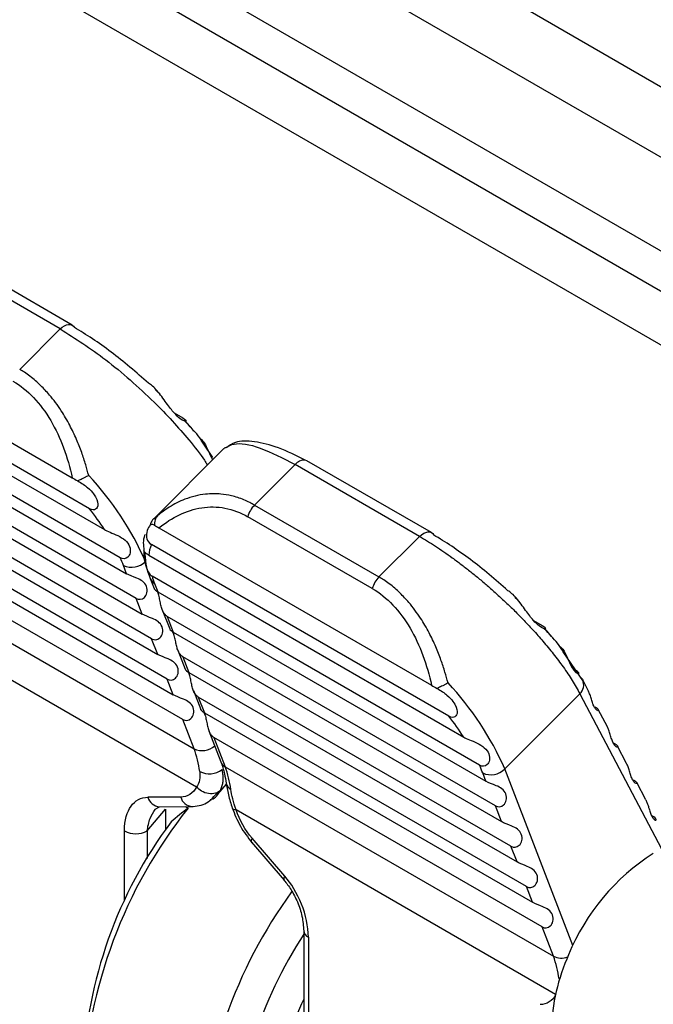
# Model space of a CAD drawing. Header units: millimetres. Extents: x 0 to 419, y 0 to 324.
# Tile 26 of 31: x 330 to 336, y 250 to 260. Entities that reach past the tile are written whole.
import ezdxf

# ---------------------------------------------------------------- set-up
doc = ezdxf.new("R2010")
doc.units = ezdxf.units.MM
doc.header["$LTSCALE"] = 1.5

msp = doc.modelspace()

# ---------------------------------------------------------------- linework, layer by layer
for p, q in [((328.128, 263.452), (342.1711, 255.3451)), ((341.5962, 255.0132), (327.6867, 263.043)), ((327.2312, 262.4293), (340.8369, 254.5749)), ((327.1135, 262.1226), (340.5124, 254.3876)), ((327.0916, 261.6289), (340.0739, 254.1344)), ((330.353, 256.6459), (329.1862, 257.3194)), ((330.4642, 256.6817), (329.2975, 257.3552)), ((327.9099, 256.726), (330.4648, 255.2511)), ((329.9724, 256.2663), (330.353, 256.6459)), ((330.6278, 254.9612), (327.8408, 256.5701)), ((327.8153, 256.4702), (330.7669, 254.7662)), ((330.9146, 254.5016), (327.8453, 256.2735)), ((327.8988, 256.128), (330.9747, 254.3523)), ((331.0636, 254.1217), (327.9876, 255.8974)), ((331.4198, 255.8594), (331.5011, 255.8125)), ((328.0445, 255.75), (331.1204, 253.9743)), ((331.7834, 255.4407), (331.6986, 255.566)), ((331.2092, 253.7437), (328.1333, 255.5193)), ((331.8873, 255.5258), (331.2315, 254.8715)), ((333.8318, 254.7376), (332.6651, 255.4111)), ((328.1901, 255.3719), (331.266, 253.5962)), ((332.5538, 255.3754), (332.1733, 254.9957)), ((333.7206, 254.7018), (332.5538, 255.3754)), ((331.3549, 253.3656), (328.279, 255.1413)), ((328.3358, 254.9939), (331.4117, 253.2182)), ((332.1733, 254.9957), (333.34, 254.3222)), ((331.2315, 254.8715), (331.2672, 254.8992)), ((333.277, 254.2138), (332.1103, 254.8873)), ((331.5005, 252.9876), (328.4246, 254.7632)), ((331.2775, 254.782), (333.8324, 253.3071)), ((333.34, 254.3222), (333.7206, 254.7018)), ((333.9954, 253.0171), (331.2084, 254.626)), ((328.5306, 254.4883), (331.6065, 252.7126)), ((331.1535, 254.4606), (331.1507, 254.4678)), ((331.1829, 254.5261), (334.1345, 252.8222)), ((330.9747, 254.3523), (330.9449, 254.4296)), ((331.1963, 254.3067), (331.2324, 254.2131)), ((334.2822, 252.5576), (331.2129, 254.3295)), ((331.2366, 254.2612), (331.2664, 254.1839)), ((331.2664, 254.1839), (334.3423, 252.4083)), ((331.1204, 253.9743), (331.0636, 254.1217)), ((331.6311, 252.3533), (328.6339, 254.0836)), ((331.3086, 254.0152), (331.3781, 253.835)), ((334.4312, 252.1776), (331.3552, 253.9533)), ((331.3552, 253.9533), (331.412, 253.8059)), ((334.7874, 253.9153), (334.8687, 253.8684)), ((331.266, 253.5962), (331.2092, 253.7437)), ((331.412, 253.8059), (334.488, 252.0302)), ((331.4543, 253.6371), (331.5237, 253.457)), ((334.5768, 251.7996), (331.5009, 253.5753)), ((331.5009, 253.5753), (331.5577, 253.4278)), ((335.0675, 253.6201), (335.0662, 253.6219)), ((335.2554, 253.3421), (335.0675, 253.6201)), ((331.4117, 253.2182), (331.3549, 253.3656)), ((331.5577, 253.4278), (334.6336, 251.6522)), ((335.3008, 253.2593), (335.2491, 253.3574)), ((331.6, 253.2591), (331.6694, 253.0789)), ((334.7225, 251.4215), (331.6466, 253.1972)), ((331.6466, 253.1972), (331.7034, 253.0498)), ((334.5182, 252.5238), (335.2225, 253.2263)), ((335.2225, 253.2263), (335.9867, 251.7749)), ((335.4808, 252.9175), (335.3955, 253.0795)), ((331.6065, 252.7126), (331.5005, 252.9876)), ((331.7034, 253.0498), (334.7793, 251.2741)), ((331.7456, 252.881), (331.8579, 252.5897)), ((334.8681, 251.0435), (331.7922, 252.8192)), ((331.7922, 252.8192), (331.8982, 252.5442)), ((335.6608, 252.5757), (335.5754, 252.7377)), ((331.8982, 252.5442), (334.9741, 250.7685)), ((335.1562, 250.868), (334.5182, 252.5238)), ((334.3423, 252.4083), (334.3125, 252.4856)), ((331.8305, 252.2861), (331.9095, 252.3802)), ((335.8407, 252.2339), (335.7554, 252.3959)), ((331.4815, 252.2599), (331.175, 252.2587)), ((331.2435, 252.1479), (331.2829, 252.1699)), ((331.2816, 252.1699), (331.5881, 252.1711)), ((331.5256, 252.1709), (331.55, 252.1568)), ((334.488, 252.0302), (334.4312, 252.1776)), ((331.1666, 251.9423), (331.3378, 252.1462)), ((331.3378, 252.1462), (331.3378, 251.9517)), ((334.9952, 250.4113), (332.0015, 252.1395)), ((330.9545, 251.283), (330.9545, 251.9423)), ((331.1666, 251.9423), (331.1666, 251.6834)), ((332.4576, 251.5182), (332.1511, 251.8733)), ((332.1436, 251.8366), (332.4501, 251.4814)), ((334.6336, 251.6522), (334.5768, 251.7996)), ((334.7793, 251.2741), (334.7225, 251.4215)), ((334.9741, 250.7685), (334.8681, 251.0435)), ((332.6341, 251.0085), (332.6341, 245.2928)), ((332.6781, 250.9473), (332.6781, 245.2316)), ((335.0271, 250.5558), (335.0325, 250.5528))]:
    msp.add_line(p, q)
at = {"flags": 128}
for points in [[(330.353, 256.6459), (330.372, 256.6626), (330.3916, 256.6755), (330.4111, 256.6842), (330.4298, 256.6883), (330.4472, 256.6878), (330.4626, 256.6826), (330.4642, 256.6817)], [(330.4642, 256.6817), (330.4755, 256.6729), (330.4854, 256.659)], [(332.6651, 255.4111), (332.6635, 255.412), (332.6495, 255.417)], [(333.7206, 254.7018), (333.7396, 254.7185), (333.7592, 254.7315), (333.7787, 254.7401), (333.7974, 254.7443), (333.8148, 254.7437), (333.8302, 254.7385), (333.8318, 254.7376)], [(333.8318, 254.7376), (333.8431, 254.7288), (333.853, 254.7149)], [(335.2355, 253.3766), (335.2458, 253.3632), (335.2491, 253.3574)], [(332.1511, 251.8733), (332.1426, 251.8549), (332.1413, 251.8414), (332.1436, 251.8366)]]:
    msp.add_lwpolyline(points, dxfattribs=at)
for centre, radius, start, end in [((332.6406, 255.3067), 0.1107, 85.39436, 141.63398), ((328.555, 253.3336), 2.8327, 23.60475, 43.21263), ((328.2777, 253.1372), 2.9749, 33.20362, 37.81702), ((332.3515, 254.8196), 0.2506, 135.34058, 164.31224), ((331.4229, 254.5181), 0.2402, 153.29089, 178.08372), ((329.701, 253.9488), 1.3336, 21.13562, 24.49222), ((331.0209, 254.5935), 0.1806, 245.1196, 315.91677), ((331.28, 254.3403), 0.0901, 201.85584, 241.23933), ((332.2202, 254.6418), 1.0547, 197.22476, 201.14994), ((333.5182, 254.1461), 0.2506, 135.34058, 164.31224), ((335.1421, 253.3109), 0.1167, 313.54144, 23.47374), ((331.9226, 251.3895), 2.8327, 23.60475, 43.21263), ((331.6453, 251.1931), 2.9749, 33.20362, 37.81702), ((331.6823, 252.8758), 0.1799, 245.08535, 310.89341), ((330.7236, 252.3796), 0.9436, 7.3192, 20.66378), ((331.9415, 252.6232), 0.0901, 201.8254, 241.23999), ((331.0152, 252.2112), 0.9436, 7.3192, 20.66378), ((333.0686, 252.0047), 1.3336, 21.13562, 24.49222), ((334.3885, 252.6494), 0.1806, 245.1196, 315.91677), ((331.7509, 252.6846), 0.2061, 243.67984, 305.48845), ((331.9871, 252.404), 0.0809, 190.57376, 243.63851), ((331.289, 252.2872), 0.1175, 194.03905, 266.42436), ((331.597, 252.2903), 0.1195, 194.73136, 265.73266), ((335.1327, 249.3167), 4.5719, 141.59516, 177.44967), ((334.7468, 249.5266), 4.1853, 143.30732, 177.57336), ((331.0606, 252.147), 0.2306, 242.60965, 297.3902), ((337.0113, 250.0039), 2.048, 122.49491, 157.63658), ((332.4819, 251.4939), 0.0343, 135.00885, 200.44314), ((336.1857, 248.6951), 4.5375, 143.86125, 177.50622), ((336.0901, 248.726), 4.1228, 146.95672, 177.68543), ((332.7057, 251.0134), 0.0716, 183.21591, 247.34476), ((336.7661, 250.0361), 1.8101, 155.62486, 178.6771), ((334.0912, 250.4355), 0.9436, 7.3192, 20.66378), ((335.0481, 250.9177), 0.1665, 243.59831, 291.24112), ((335.7911, 248.8799), 3.489, 154.79954, 167.3679)]:
    msp.add_arc(centre, radius, start, end)
for points, knots in [([(330.353, 256.6459), (330.4943, 256.5561), (330.7096, 256.4192), (331.0111, 256.1686), (331.2841, 255.9168), (331.5187, 255.658), (331.6789, 255.4583), (331.7225, 255.3858), (331.7316, 255.3705)], [0, 0, 0, 0, 0.280517, 0.42744, 0.578411, 0.826021, 0.963349, 1, 1, 1, 1]), ([(330.6195, 255.2731), (330.6103, 255.3069), (330.5905, 255.3791), (330.5528, 255.4925), (330.5041, 255.6168), (330.4412, 255.7494), (330.3585, 255.8912), (330.2662, 256.015), (330.1664, 256.1213), (330.0873, 256.1909), (330.0202, 256.2386), (329.9872, 256.2577), (329.9724, 256.2663)], [0, 0, 0, 0, 0.080768, 0.173017, 0.276829, 0.392303, 0.519522, 0.671383, 0.773926, 0.893489, 0.952095, 1, 1, 1, 1]), ([(329.9094, 256.1579), (330.0469, 256.0785), (330.1692, 255.9472), (330.357, 255.6286), (330.4236, 255.443), (330.4648, 255.2511)], [0, 0, 0, 0, 0.5, 0.5, 1, 1, 1, 1]), ([(331.5011, 255.8125), (331.53, 255.7958), (331.5359, 255.7848), (331.5257, 255.7784), (331.5066, 255.7828), (331.4589, 255.8195), (331.4401, 255.8366), (331.3976, 255.8841), (331.3738, 255.9151), (331.3194, 255.9913), (331.2891, 256.0347), (331.2314, 256.1006), (331.2037, 256.1239), (331.1798, 256.1376)], [0, 0, 0, 0, 0.25, 0.25, 0.5, 0.5, 0.625, 0.625, 0.75, 0.75, 0.875, 0.875, 1, 1, 1, 1]), ([(331.2883, 256.0347), (331.2867, 256.0365), (331.2742, 256.0503), (331.2584, 256.0628), (331.2446, 256.0737)], [0, 0, 0, 0, 0.128291, 1, 1, 1, 1]), ([(331.6986, 255.566), (331.6824, 255.5922), (331.641, 255.6585), (331.5662, 255.7347), (331.5209, 255.7809)], [0, 0, 0, 0, 0.393678, 1, 1, 1, 1]), ([(331.606, 255.688), (331.5954, 255.7015), (331.5712, 255.7321), (331.5435, 255.7636), (331.528, 255.7813)], [0, 0, 0, 0, 0.440704, 1, 1, 1, 1]), ([(331.6575, 255.624), (331.6674, 255.6165), (331.6891, 255.6003), (331.7162, 255.5577), (331.7408, 255.5051), (331.7614, 255.4549), (331.7758, 255.4301), (331.7815, 255.4203)], [0, 0, 0, 0, 0.169209, 0.368445, 0.594343, 0.839751, 1, 1, 1, 1]), ([(331.9055, 255.5369), (331.9287, 255.5493), (331.9981, 255.5863), (332.2081, 255.554), (332.4397, 255.4343), (332.5538, 255.3754)], [0, 0, 0, 0, 0.203322, 0.607488, 1, 1, 1, 1]), ([(332.6495, 255.417), (332.5638, 255.4593), (332.3908, 255.5446), (332.1667, 255.5973), (331.9971, 255.5976), (331.9358, 255.5523), (331.9103, 255.5334)], [0, 0, 0, 0, 0.264074, 0.533099, 0.805347, 1, 1, 1, 1]), ([(331.8898, 255.5235), (331.8909, 255.5269), (331.8934, 255.5339), (331.9013, 255.5358), (331.9055, 255.5369)], [0, 0, 0, 0, 0.4738645, 1, 1, 1, 1]), ([(330.6195, 255.2731), (330.611, 255.2687), (330.5948, 255.2602), (330.5708, 255.248), (330.5497, 255.2375), (330.5319, 255.2289), (330.5215, 255.224), (330.5168, 255.2217)], [0, 0, 0, 0, 0.259313, 0.488976, 0.688962, 0.859288, 1, 1, 1, 1]), ([(330.5168, 255.2217), (330.5538, 255.2011), (330.5843, 255.1803), (330.633, 255.1393), (330.6513, 255.1193), (330.6933, 255.0628), (330.7041, 255.0296), (330.7059, 254.9798), (330.6973, 254.9644), (330.6712, 254.9484), (330.6517, 254.9474), (330.6278, 254.9612)], [0, 0, 0, 0, 0.125, 0.125, 0.25, 0.25, 0.5, 0.5, 0.75, 0.75, 1, 1, 1, 1]), ([(332.1733, 254.9957), (332.1585, 255.0043), (332.126, 255.023), (332.0545, 255.0552), (331.9636, 255.0834), (331.8431, 255.1036), (331.6948, 255.1027), (331.5306, 255.0605), (331.3821, 254.9863), (331.3022, 254.9257), (331.2672, 254.8992)], [0, 0, 0, 0, 0.048778, 0.10696, 0.227557, 0.330843, 0.483405, 0.694035, 0.866075, 1, 1, 1, 1]), ([(331.2775, 254.782), (331.3983, 254.8803), (331.5344, 254.9489), (331.8216, 254.9932), (331.9728, 254.9667), (332.1103, 254.8873)], [0, 0, 0, 0, 0.5, 0.5, 1, 1, 1, 1]), ([(331.245, 254.8779), (331.235, 254.8714), (331.2099, 254.8552), (331.1999, 254.8269), (331.1939, 254.8098)], [0, 0, 0, 0, 0.3966428, 1, 1, 1, 1]), ([(331.2672, 254.8992), (331.264, 254.8955), (331.2535, 254.8835), (331.2423, 254.8605), (331.2358, 254.8323), (331.236, 254.8145), (331.2361, 254.8065)], [0, 0, 0, 0, 0.153927, 0.502857, 0.776949, 1, 1, 1, 1]), ([(330.7669, 254.7662), (330.7804, 254.7585), (330.7986, 254.7499), (330.842, 254.7316), (330.8671, 254.7218), (330.9163, 254.6982), (330.9403, 254.684), (330.979, 254.6494), (330.9935, 254.6288), (331.0095, 254.5871), (331.011, 254.5664), (331.0046, 254.5321), (330.9969, 254.5185), (330.9674, 254.4901), (330.9395, 254.4873), (330.9146, 254.5016)], [0, 0, 0, 0, 0.125, 0.125, 0.25, 0.25, 0.375, 0.375, 0.5, 0.5, 0.625, 0.625, 0.75, 0.75, 1, 1, 1, 1]), ([(331.2361, 254.8065), (331.2237, 254.8144), (331.2152, 254.8161), (331.2001, 254.8119), (331.1937, 254.8062), (331.1763, 254.784), (331.1672, 254.7623), (331.1586, 254.7185), (331.1593, 254.6977), (331.1718, 254.6594), (331.1844, 254.6399), (331.2084, 254.626)], [0, 0, 0, 0, 0.125, 0.125, 0.25, 0.25, 0.5, 0.5, 0.75, 0.75, 1, 1, 1, 1]), ([(331.1491, 254.7209), (331.1472, 254.7173), (331.124, 254.6733), (331.1307, 254.62), (331.1369, 254.5712)], [0, 0, 0, 0, 0.082374, 1, 1, 1, 1]), ([(333.7206, 254.7018), (333.7449, 254.6875), (333.7937, 254.6588), (333.8696, 254.6105), (333.9474, 254.5584), (334.0271, 254.5022), (334.1082, 254.4421), (334.1902, 254.3785), (334.2729, 254.3115), (334.3557, 254.2415), (334.4382, 254.1686), (334.5199, 254.0934), (334.6037, 254.0129), (334.6916, 253.9244), (334.7849, 253.8251), (334.8812, 253.7162), (334.9777, 253.5989), (335.0702, 253.4755), (335.1562, 253.3478), (335.1999, 253.2677), (335.2225, 253.2263)], [0, 0, 0, 0, 0.043323, 0.08709, 0.131274, 0.175861, 0.220857, 0.266269, 0.312097, 0.358339, 0.404994, 0.452063, 0.499546, 0.553298, 0.612966, 0.67855, 0.750049, 0.827451, 0.910778, 1, 1, 1, 1]), ([(331.1829, 254.5261), (331.173, 254.5325), (331.1516, 254.5463), (331.1356, 254.5652), (331.1342, 254.5691), (331.1335, 254.571)], [0, 0, 0, 0, 0.297263, 0.646966, 1, 1, 1, 1]), ([(331.1337, 254.5708), (331.1347, 254.5696), (331.1369, 254.5671), (331.1445, 254.5403), (331.1493, 254.5004), (331.1535, 254.454), (331.1616, 254.4054), (331.1788, 254.3572), (331.2016, 254.3386), (331.2129, 254.3295)], [0, 0, 0, 0, 0.147421, 0.322581, 0.484357, 0.621548, 0.736001, 0.869467, 1, 1, 1, 1]), ([(331.1369, 254.5712), (331.1362, 254.5616), (331.1307, 254.4806), (331.1655, 254.3882), (331.1963, 254.3067)], [0, 0, 0, 0, 0.1182322, 1, 1, 1, 1]), ([(331.0636, 254.1217), (331.0882, 254.1075), (331.1182, 254.1094), (331.152, 254.1404), (331.1612, 254.1557), (331.1695, 254.193), (331.1682, 254.2146), (331.1535, 254.2528), (331.1401, 254.2692), (331.108, 254.2941), (331.0894, 254.3031), (331.0346, 254.3261), (330.9994, 254.3381), (330.9747, 254.3523)], [0, 0, 0, 0, 0.25, 0.25, 0.375, 0.375, 0.5, 0.5, 0.625, 0.625, 0.75, 0.75, 1, 1, 1, 1]), ([(333.9871, 253.329), (333.9779, 253.3628), (333.9581, 253.435), (333.9204, 253.5484), (333.8717, 253.6727), (333.8088, 253.8053), (333.7261, 253.9471), (333.6337, 254.0709), (333.534, 254.1772), (333.4549, 254.2468), (333.3878, 254.2946), (333.3548, 254.3136), (333.34, 254.3222)], [0, 0, 0, 0, 0.0807678, 0.1730173, 0.2768286, 0.392303, 0.519522, 0.671383, 0.7739262, 0.8934887, 0.9520948, 1, 1, 1, 1]), ([(331.2332, 254.2134), (331.2333, 254.2124), (331.2337, 254.2094), (331.244, 254.1982), (331.259, 254.1886), (331.2664, 254.1839)], [0, 0, 0, 0, 0.181449, 0.597684, 1, 1, 1, 1]), ([(331.3552, 253.9533), (331.3474, 253.9591), (331.3314, 253.9708), (331.3133, 254.001), (331.3, 254.0391), (331.2905, 254.0842), (331.2815, 254.1307), (331.2724, 254.1657), (331.265, 254.1791), (331.263, 254.1827)], [0, 0, 0, 0, 0.119528, 0.243077, 0.377803, 0.534083, 0.719074, 0.924879, 1, 1, 1, 1]), ([(333.277, 254.2138), (333.4145, 254.1344), (333.5368, 254.0031), (333.7246, 253.6846), (333.7912, 253.4989), (333.8324, 253.3071)], [0, 0, 0, 0, 0.5, 0.5, 1, 1, 1, 1]), ([(334.8687, 253.8684), (334.8976, 253.8517), (334.9035, 253.8407), (334.8933, 253.8343), (334.8742, 253.8387), (334.8264, 253.8754), (334.8077, 253.8926), (334.7652, 253.94), (334.7414, 253.971), (334.687, 254.0472), (334.6567, 254.0906), (334.599, 254.1565), (334.5713, 254.1798), (334.5474, 254.1936)], [0, 0, 0, 0, 0.25, 0.25, 0.5, 0.5, 0.625, 0.625, 0.75, 0.75, 0.875, 0.875, 1, 1, 1, 1]), ([(334.6559, 254.0906), (334.6543, 254.0924), (334.6418, 254.1062), (334.626, 254.1187), (334.6122, 254.1296)], [0, 0, 0, 0, 0.128291, 1, 1, 1, 1]), ([(331.2092, 253.7437), (331.2339, 253.7294), (331.2638, 253.7313), (331.2976, 253.7624), (331.3068, 253.7777), (331.3152, 253.815), (331.3139, 253.8365), (331.2991, 253.8748), (331.2858, 253.8912), (331.2536, 253.9161), (331.2351, 253.925), (331.1803, 253.9481), (331.145, 253.96), (331.1204, 253.9743)], [0, 0, 0, 0, 0.25, 0.25, 0.375, 0.375, 0.5, 0.5, 0.625, 0.625, 0.75, 0.75, 1, 1, 1, 1]), ([(331.3788, 253.8353), (331.3789, 253.8344), (331.3794, 253.8313), (331.3896, 253.8201), (331.4047, 253.8106), (331.412, 253.8059)], [0, 0, 0, 0, 0.181449, 0.597684, 1, 1, 1, 1]), ([(335.0662, 253.6219), (335.05, 253.6481), (335.0086, 253.7145), (334.9338, 253.7906), (334.8885, 253.8368)], [0, 0, 0, 0, 0.3936784, 1, 1, 1, 1]), ([(334.9736, 253.7439), (334.963, 253.7574), (334.9388, 253.7881), (334.9111, 253.8196), (334.8956, 253.8372)], [0, 0, 0, 0, 0.440704, 1, 1, 1, 1]), ([(331.5009, 253.5753), (331.493, 253.581), (331.477, 253.5928), (331.459, 253.623), (331.4456, 253.661), (331.4361, 253.7062), (331.4272, 253.7528), (331.4172, 253.7899), (331.4088, 253.8049), (331.4059, 253.8101)], [0, 0, 0, 0, 0.115325, 0.23453, 0.364519, 0.515303, 0.69379, 0.892358, 1, 1, 1, 1]), ([(335.0251, 253.6799), (335.035, 253.6725), (335.0567, 253.6562), (335.0838, 253.6136), (335.1084, 253.5607), (335.1321, 253.5048), (335.1573, 253.4584), (335.1812, 253.4285), (335.1927, 253.4219), (335.1969, 253.4196)], [0, 0, 0, 0, 0.116678, 0.25406, 0.409828, 0.579049, 0.750935, 0.910578, 1, 1, 1, 1]), ([(331.3549, 253.3656), (331.3795, 253.3514), (331.4095, 253.3533), (331.4433, 253.3843), (331.4525, 253.3996), (331.4608, 253.4369), (331.4595, 253.4585), (331.4448, 253.4967), (331.4315, 253.5131), (331.3993, 253.538), (331.3807, 253.547), (331.326, 253.57), (331.2907, 253.582), (331.266, 253.5962)], [0, 0, 0, 0, 0.25, 0.25, 0.375, 0.375, 0.5, 0.5, 0.625, 0.625, 0.75, 0.75, 1, 1, 1, 1]), ([(331.5245, 253.4573), (331.5246, 253.4563), (331.525, 253.4533), (331.5353, 253.4421), (331.5503, 253.4325), (331.5577, 253.4278)], [0, 0, 0, 0, 0.181449, 0.597684, 1, 1, 1, 1]), ([(331.6466, 253.1972), (331.6387, 253.203), (331.6227, 253.2147), (331.6046, 253.2449), (331.5913, 253.283), (331.5818, 253.3281), (331.5728, 253.3746), (331.5637, 253.4096), (331.5563, 253.423), (331.5543, 253.4266)], [0, 0, 0, 0, 0.119528, 0.243077, 0.377803, 0.534083, 0.719074, 0.924879, 1, 1, 1, 1]), ([(333.9871, 253.329), (333.9785, 253.3246), (333.9624, 253.3162), (333.9383, 253.3039), (333.9173, 253.2934), (333.8995, 253.2849), (333.8891, 253.2799), (333.8844, 253.2776)], [0, 0, 0, 0, 0.259313, 0.488976, 0.688962, 0.859288, 1, 1, 1, 1]), ([(333.8844, 253.2776), (333.9214, 253.2571), (333.9519, 253.2362), (334.0006, 253.1952), (334.0189, 253.1753), (334.0609, 253.1187), (334.0717, 253.0855), (334.0735, 253.0358), (334.0649, 253.0203), (334.0388, 253.0043), (334.0193, 253.0033), (333.9954, 253.0171)], [0, 0, 0, 0, 0.125, 0.125, 0.25, 0.25, 0.5, 0.5, 0.75, 0.75, 1, 1, 1, 1]), ([(335.3644, 253.1064), (335.3715, 253.1018), (335.386, 253.0925), (335.3969, 253.0791), (335.3984, 253.0695), (335.3899, 253.0678), (335.3741, 253.0788), (335.3562, 253.1043), (335.341, 253.1416), (335.3284, 253.1843), (335.3165, 253.2254), (335.3054, 253.2489), (335.3006, 253.2592)], [0, 0, 0, 0, 0.074546, 0.151857, 0.236514, 0.334751, 0.450755, 0.579626, 0.708443, 0.824286, 0.922653, 1, 1, 1, 1]), ([(331.5005, 252.9876), (331.5252, 252.9733), (331.5552, 252.9752), (331.5889, 253.0063), (331.5982, 253.0216), (331.6065, 253.0589), (331.6052, 253.0804), (331.5904, 253.1187), (331.5771, 253.1351), (331.545, 253.16), (331.5264, 253.1689), (331.4716, 253.192), (331.4363, 253.2039), (331.4117, 253.2182)], [0, 0, 0, 0, 0.25, 0.25, 0.375, 0.375, 0.5, 0.5, 0.625, 0.625, 0.75, 0.75, 1, 1, 1, 1]), ([(331.7034, 253.0498), (331.696, 253.0545), (331.681, 253.064), (331.6707, 253.0752), (331.6703, 253.0783), (331.6701, 253.0792)], [0, 0, 0, 0, 0.402128, 0.817901, 1, 1, 1, 1]), ([(331.7, 253.0485), (331.702, 253.0449), (331.7093, 253.0315), (331.7184, 252.9966), (331.7274, 252.9502), (331.7369, 252.905), (331.7503, 252.8669), (331.7683, 252.8367), (331.7844, 252.8249), (331.7922, 252.8192)], [0, 0, 0, 0, 0.075085, 0.280726, 0.465395, 0.621819, 0.756773, 0.880463, 1, 1, 1, 1]), ([(335.5444, 252.7646), (335.5515, 252.76), (335.566, 252.7507), (335.5768, 252.7373), (335.5784, 252.7277), (335.5699, 252.726), (335.5541, 252.737), (335.5362, 252.7625), (335.521, 252.7998), (335.5083, 252.8425), (335.4965, 252.8836), (335.4854, 252.9071), (335.4805, 252.9174)], [0, 0, 0, 0, 0.074546, 0.151857, 0.236514, 0.334751, 0.450755, 0.579626, 0.708443, 0.824286, 0.922653, 1, 1, 1, 1]), ([(334.1345, 252.8222), (334.148, 252.8144), (334.1662, 252.8059), (334.2096, 252.7875), (334.2346, 252.7777), (334.2839, 252.7541), (334.3079, 252.74), (334.3466, 252.7053), (334.3611, 252.6847), (334.3771, 252.643), (334.3786, 252.6223), (334.3722, 252.588), (334.3645, 252.5744), (334.335, 252.546), (334.3071, 252.5432), (334.2822, 252.5576)], [0, 0, 0, 0, 0.125, 0.125, 0.25, 0.25, 0.375, 0.375, 0.5, 0.5, 0.625, 0.625, 0.75, 0.75, 1, 1, 1, 1]), ([(331.8579, 252.5897), (331.8703, 252.5533), (331.8914, 252.4919), (331.9028, 252.4191), (331.9075, 252.3895)], [0, 0, 0, 0, 0.593043, 1, 1, 1, 1]), ([(335.7243, 252.4228), (335.7315, 252.4182), (335.746, 252.4089), (335.7568, 252.3955), (335.7584, 252.3858), (335.7499, 252.3842), (335.734, 252.3952), (335.7162, 252.4207), (335.701, 252.458), (335.6883, 252.5007), (335.6765, 252.5418), (335.6654, 252.5652), (335.6605, 252.5756)], [0, 0, 0, 0, 0.074546, 0.151857, 0.236514, 0.334751, 0.450755, 0.579626, 0.708443, 0.824286, 0.922653, 1, 1, 1, 1]), ([(331.8541, 252.3227), (331.8592, 252.3342), (331.8694, 252.3569), (331.8777, 252.3949), (331.8806, 252.4344), (331.8786, 252.4749), (331.8732, 252.5029), (331.8705, 252.5167)], [0, 0, 0, 0, 0.212184, 0.418314, 0.618333, 0.812345, 1, 1, 1, 1]), ([(331.8541, 252.3227), (331.8429, 252.3111), (331.8271, 252.3011), (331.7882, 252.2897), (331.7652, 252.2884), (331.7194, 252.2956), (331.6968, 252.3042), (331.6586, 252.3264), (331.6429, 252.3399), (331.6311, 252.3533)], [0, 0, 0, 0, 0.25, 0.25, 0.5, 0.5, 0.75, 0.75, 1, 1, 1, 1]), ([(331.9069, 252.397), (331.9131, 252.3594), (331.9254, 252.2845), (331.9521, 252.1982), (331.9654, 252.1552)], [0, 0, 0, 0, 0.501627, 1, 1, 1, 1]), ([(334.4312, 252.1776), (334.4558, 252.1634), (334.4858, 252.1653), (334.5196, 252.1963), (334.5288, 252.2116), (334.5371, 252.2489), (334.5358, 252.2705), (334.5211, 252.3088), (334.5077, 252.3251), (334.4756, 252.35), (334.457, 252.359), (334.4022, 252.3821), (334.367, 252.394), (334.3423, 252.4083)], [0, 0, 0, 0, 0.25, 0.25, 0.375, 0.375, 0.5, 0.5, 0.625, 0.625, 0.75, 0.75, 1, 1, 1, 1]), ([(330.9545, 251.9423), (330.9545, 252.0462), (330.9794, 252.1234), (331.0342, 252.2004), (331.0578, 252.2215), (331.1124, 252.2513), (331.142, 252.2585), (331.175, 252.2587)], [0, 0, 0, 0, 0.5, 0.5, 0.75, 0.75, 1, 1, 1, 1]), ([(331.5803, 252.1713), (331.6059, 252.1729), (331.657, 252.1761), (331.7482, 252.2116), (331.7976, 252.2682), (331.8305, 252.3057)], [0, 0, 0, 0, 0.251389, 0.502734, 1, 1, 1, 1]), ([(331.757, 252.2374), (331.7618, 252.238), (331.8082, 252.2446), (331.8324, 252.2857), (331.8541, 252.3227)], [0, 0, 0, 0, 0.101762, 1, 1, 1, 1]), ([(331.9643, 252.1603), (331.9871, 252.1017), (332.0328, 251.9836), (332.1105, 251.8826), (332.1496, 251.8318)], [0, 0, 0, 0, 0.496799, 1, 1, 1, 1]), ([(332.0015, 252.1395), (331.9931, 252.1403), (331.9754, 252.1418), (331.9638, 252.1486), (331.9662, 252.1556), (331.9668, 252.1573)], [0, 0, 0, 0, 0.402166, 0.85332, 1, 1, 1, 1]), ([(335.8405, 252.2338), (335.8454, 252.2235), (335.8564, 252.2001), (335.8683, 252.159), (335.8809, 252.1163), (335.8962, 252.079), (335.914, 252.0534), (335.9298, 252.0424), (335.9384, 252.044), (335.9368, 252.0536), (335.926, 252.067), (335.9115, 252.0764), (335.9043, 252.081)], [0, 0, 0, 0, 0.0769481, 0.1751871, 0.2911931, 0.4200673, 0.5488873, 0.6647316, 0.7630988, 0.8479285, 0.9253878, 1, 1, 1, 1]), ([(331.1666, 251.9423), (331.1738, 251.9831), (331.1874, 252.0612), (331.2245, 252.1174), (331.2422, 252.1442)], [0, 0, 0, 0, 0.522549, 1, 1, 1, 1]), ([(334.5768, 251.7996), (334.6015, 251.7853), (334.6314, 251.7872), (334.6652, 251.8183), (334.6744, 251.8336), (334.6828, 251.8709), (334.6814, 251.8924), (334.6667, 251.9307), (334.6534, 251.9471), (334.6212, 251.972), (334.6027, 251.9809), (334.5479, 252.004), (334.5126, 252.016), (334.488, 252.0302)], [0, 0, 0, 0, 0.25, 0.25, 0.375, 0.375, 0.5, 0.5, 0.625, 0.625, 0.75, 0.75, 1, 1, 1, 1]), ([(334.7225, 251.4215), (334.7471, 251.4073), (334.7771, 251.4092), (334.8109, 251.4402), (334.8201, 251.4555), (334.8284, 251.4928), (334.8271, 251.5144), (334.8124, 251.5527), (334.7991, 251.5691), (334.7669, 251.5939), (334.7483, 251.6029), (334.6936, 251.626), (334.6583, 251.6379), (334.6336, 251.6522)], [0, 0, 0, 0, 0.25, 0.25, 0.375, 0.375, 0.5, 0.5, 0.625, 0.625, 0.75, 0.75, 1, 1, 1, 1]), ([(332.6781, 250.9473), (332.6774, 251.0505), (332.6543, 251.1569), (332.5735, 251.3579), (332.5157, 251.4516), (332.4576, 251.5182)], [0, 0, 0, 0, 0.5, 0.5, 1, 1, 1, 1]), ([(332.4496, 251.4822), (332.4725, 251.4528), (332.5219, 251.3895), (332.5807, 251.272), (332.6256, 251.1369), (332.6312, 251.0515), (332.6341, 251.0065)], [0, 0, 0, 0, 0.202135, 0.436576, 0.70309, 1, 1, 1, 1]), ([(334.8681, 251.0435), (334.8928, 251.0293), (334.9228, 251.0311), (334.9565, 251.0622), (334.9658, 251.0775), (334.9741, 251.1148), (334.9728, 251.1363), (334.958, 251.1746), (334.9447, 251.191), (334.9126, 251.2159), (334.894, 251.2248), (334.8392, 251.2479), (334.8039, 251.2599), (334.7793, 251.2741)], [0, 0, 0, 0, 0.25, 0.25, 0.375, 0.375, 0.5, 0.5, 0.625, 0.625, 0.75, 0.75, 1, 1, 1, 1])]:
    msp.add_open_spline(points, degree=3, knots=knots)
for points in [[(331.1798, 256.1376), (331.0664, 256.2416), (330.8281, 256.44), (330.5942, 256.5962), (330.4854, 256.659)], [(330.4648, 255.2511), (330.4802, 255.2423), (330.4975, 255.2326), (330.5168, 255.2217)], [(331.2361, 254.8065), (331.2483, 254.7991), (331.2622, 254.7908), (331.2775, 254.782)], [(334.5474, 254.1936), (334.434, 254.2976), (334.1957, 254.496), (333.9618, 254.6521), (333.853, 254.7149)], [(335.2037, 253.415), (335.2219, 253.4088), (335.2146, 253.4308), (335.1821, 253.4496)], [(333.8324, 253.3071), (333.8478, 253.2982), (333.8651, 253.2885), (333.8844, 253.2776)], [(331.6595, 252.4998), (331.6668, 252.4461), (331.6576, 252.3954), (331.6311, 252.3533)], [(331.6311, 252.3533), (331.5989, 252.2954), (331.5464, 252.2601), (331.4815, 252.2599)], [(332.0015, 252.1395), (331.975, 252.2122), (331.9584, 252.2777), (331.9512, 252.3314)], [(331.55, 252.1568), (331.4964, 252.1145), (331.4433, 252.0714), (331.3909, 252.0274)], [(332.1511, 251.8733), (332.0862, 251.9485), (332.0336, 252.0444), (332.0015, 252.1395)], [(334.9987, 250.4093), (334.9665, 250.3513), (334.914, 250.3161), (334.8491, 250.3158)]]:
    msp.add_open_spline(points, degree=3)

doc.saveas('drawing.dxf')
